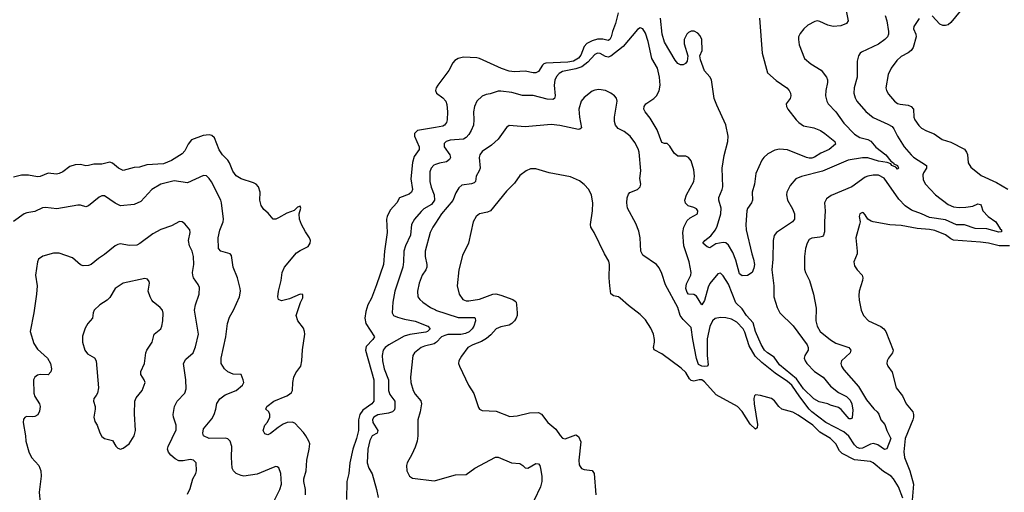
# Model space of a CAD drawing. Header units: inches. Extents: x 1473912 to 1647258, y 640388 to 773423.
# Tile 78 of 256: x 1496896 to 1504248, y 692489 to 696019. Entities that reach past the tile are written whole.
import ezdxf

# ---------------------------------------------------------------- set-up
doc = ezdxf.new("R2010")
doc.units = ezdxf.units.IN
doc.header["$MEASUREMENT"] = 0
doc.layers.add('B4699', color=7, linetype='Continuous')
doc.layers.add('B5609', color=7, linetype='Continuous')

msp = doc.modelspace()

# ---------------------------------------------------------------- linework, layer by layer
at = {"layer": 'B4699', "color": 5}
for points, elevation in [([(1500000, 695214.5), (1499866.7, 695190), (1499843.6, 695170), (1499844.7, 695150), (1499878.4, 695070), (1499878.6, 695050), (1499842.2, 694997.8), (1499828.8, 694951.2), (1499818, 694830), (1499829.2, 694750), (1499820.8, 694730), (1499803.9, 694716.1), (1499731.1, 694688.9), (1499712.4, 694650), (1499663.8, 694596.2), (1499640.1, 694550), (1499636, 694530), (1499639, 694430), (1499619.1, 694290), (1499612.1, 694190), (1499561.4, 694038.6), (1499522.3, 693937.7), (1499496.2, 693890), (1499480, 693840), (1499474.3, 693790), (1499480.6, 693750), (1499544.6, 693650), (1499534.3, 693630), (1499483.1, 693576.9), (1499479.4, 693550), (1499541.3, 693330), (1499540.2, 693170), (1499524.9, 693150), (1499457.4, 693102.6), (1499435.6, 693070), (1499426.6, 693030), (1499426.4, 692950), (1499411.3, 692890), (1499382.7, 692810), (1499362, 692710), (1499354.1, 692630), (1499338.3, 692570), (1499336.1, 692436.1)], 720), ([(1499029.9, 692470), (1499030.9, 692510), (1499017.6, 692570), (1499019, 692590), (1499035.1, 692650), (1499041.3, 692730), (1499058, 692810), (1499061.8, 692850), (1499056.1, 692870), (1499033.7, 692910), (1499015.8, 692935.8), (1498950, 693005.5), (1498930, 693012.9), (1498894, 693010), (1498862.7, 692997.3), (1498826, 692974), (1498770, 692927.6), (1498750, 692919.3), (1498725.6, 692925.6), (1498713.2, 692950), (1498727.8, 692990), (1498746.6, 693013.4), (1498764.7, 693050), (1498764.2, 693070), (1498757, 693090), (1498734, 693110), (1498740.9, 693130), (1498794.5, 693170), (1498890, 693210.2), (1498910, 693220.9), (1498924.7, 693235.3), (1498932.6, 693250), (1498934.6, 693310), (1498942.6, 693350), (1498958.2, 693381.8), (1498995.2, 693430), (1499002.7, 693470), (1499007.3, 693552.7), (1499025, 693670), (1499023.4, 693690), (1499015.5, 693715.5), (1498974.2, 693770), (1498961.7, 693810), (1498993.5, 693906.5), (1499010, 693942), (1499010, 693966), (1498990, 693968.7), (1498910, 693935.1), (1498850, 693919), (1498830, 693928), (1498824.5, 693950), (1498827.6, 693990), (1498849.6, 694070), (1498856.3, 694130), (1498873.3, 694170), (1498963.6, 694276.4), (1498990, 694295.3), (1499050, 694325.5), (1499064.5, 694350), (1499067, 694370), (1499059.5, 694390), (1499030, 694434), (1499000.9, 694490), (1498986, 694530), (1498982, 694570), (1498995.3, 694610), (1498990, 694626), (1498970, 694618), (1498945.4, 694594.6), (1498890, 694573.2), (1498830, 694538), (1498810, 694529.4), (1498789.6, 694529.6), (1498752.7, 694572.7), (1498720.5, 694600.5), (1498699.3, 694630), (1498689.6, 694669.6), (1498691.5, 694730), (1498678.7, 694770), (1498661.6, 694790), (1498641.3, 694801.3), (1498550, 694829.9), (1498512.2, 694852.2), (1498488.4, 694888.4), (1498464, 694950), (1498450.4, 694970), (1498409.9, 695009.9), (1498385.6, 695045.6), (1498350, 695135.5), (1498330, 695153.6), (1498310, 695159.2), (1498265.1, 695154.9), (1498178.9, 695121.1), (1498153.1, 695090), (1498130, 695038.4), (1498110, 695015.8), (1498030, 694968), (1497970, 694942.9), (1497845.9, 694934.1), (1497790, 694917.6), (1497750, 694914.7), (1497670, 694891.8), (1497633.2, 694910), (1497590, 694947), (1497570, 694955.1), (1497510, 694938.7), (1497450, 694940.4), (1497409.7, 694929.7), (1497390, 694928.4), (1497350, 694936.9), (1497310, 694934), (1497270, 694922.4), (1497218.2, 694881.8), (1497190, 694869.6), (1497170, 694866), (1497110, 694871.3), (1497050, 694846.6), (1497030, 694845.1), (1496962, 694858), (1496910, 694857.6), (1496850, 694842.9)], 720), ([(1500000, 694936.2), (1499988.5, 694931.5), (1499968.2, 694910), (1499958.6, 694881.4), (1499958.7, 694810), (1499967.9, 694767.9), (1499990.2, 694710), (1499993.2, 694670), (1499970, 694637.8), (1499915, 694605), (1499893.2, 694586.8), (1499844.5, 694530), (1499821.6, 694490), (1499815.3, 694410), (1499776, 694330), (1499763.8, 694290), (1499763, 694210), (1499757.4, 694170), (1499697.1, 693990), (1499682, 693910), (1499677.7, 693830), (1499688.7, 693810), (1499716.5, 693796.5), (1499770, 693781.5), (1499850, 693767.9), (1499943, 693730), (1499960.3, 693710), (1499941.3, 693690), (1499930, 693686), (1499810, 693667.1), (1499766.1, 693653.9), (1499652.7, 693590), (1499626.3, 693570), (1499610.2, 693550), (1499602.6, 693510), (1499605.4, 693470), (1499618.9, 693410), (1499650.8, 693330), (1499649.1, 693249.1), (1499659.9, 693219.9), (1499697.5, 693170), (1499698.6, 693121.4), (1499694.2, 693105.8), (1499679, 693090), (1499650, 693080.4), (1499570, 693066.3), (1499540.2, 693050), (1499530, 693033.3), (1499532.8, 693010), (1499570.2, 692949.8), (1499566, 692930), (1499527.9, 692910), (1499510, 692875.1), (1499495, 692810), (1499491.5, 692710), (1499503.7, 692670), (1499527.4, 692627.4), (1499561.3, 692510), (1499573.7, 692450)], 740), ([(1498799.7, 692430), (1498838.9, 692510), (1498851.2, 692550), (1498847, 692630), (1498831.3, 692671.3), (1498818.7, 692678.7), (1498810, 692680.7), (1498790, 692674), (1498670, 692623.2), (1498570, 692610.6), (1498550, 692613.6), (1498513.7, 692630), (1498492.9, 692650), (1498482.9, 692670), (1498476.9, 692750), (1498480.5, 692830), (1498468.6, 692870), (1498450, 692888.6), (1498430, 692893.6), (1498310, 692891.5), (1498270, 692909.6), (1498262.9, 692930), (1498270, 692962.8), (1498330, 693038.7), (1498347.8, 693070), (1498361.5, 693110), (1498368.8, 693151.2), (1498390, 693187.9), (1498430, 693216.5), (1498512, 693250), (1498561.2, 693290), (1498569.2, 693310), (1498566, 693330), (1498549.1, 693369.1), (1498490, 693372.3), (1498450, 693389.2), (1498425.2, 693410), (1498399.5, 693450), (1498401.3, 693490), (1498435.8, 693650), (1498447.8, 693750), (1498462.8, 693797.2), (1498492.6, 693850), (1498537.6, 693950), (1498544.7, 693990), (1498543.5, 694010), (1498522, 694090), (1498490.7, 694170), (1498477.4, 694257.4), (1498469, 694270), (1498398, 694290), (1498381, 694310), (1498377.7, 694390), (1498390, 694447.7), (1498415.1, 694510), (1498417.6, 694530), (1498403.5, 694650), (1498397.7, 694670), (1498327.4, 694807.4), (1498310, 694833.6), (1498290, 694851.5), (1498270, 694854.7), (1498150, 694801), (1498050, 694815.1), (1497950, 694789.8), (1497883.8, 694750), (1497800.3, 694659.8), (1497750, 694639.1), (1497650, 694629.2), (1497610, 694647.3), (1497530, 694702.6), (1497510, 694704), (1497490, 694692.8), (1497410, 694628.3), (1497390, 694620.5), (1497350, 694632.6), (1497330, 694632.6), (1497174, 694606), (1497090, 694617.3), (1497066.3, 694613.7), (1497010, 694586.6), (1496950, 694575.8), (1496930, 694567.8), (1496850, 694512)], 740), ([(1498150, 692476), (1498170, 692518), (1498189.6, 692590.4), (1498212.3, 692630), (1498216, 692650), (1498214, 692710), (1498195.3, 692730), (1498170, 692733), (1498116.7, 692723.3), (1498083.5, 692723.5), (1498057.8, 692737.8), (1498025.9, 692765.9), (1498007.8, 692787.8), (1498001.1, 692810), (1498004.4, 692830), (1498063.9, 692956.1), (1498064.4, 692990), (1498044.7, 693050), (1498042.7, 693070), (1498052.8, 693130), (1498071.3, 693170), (1498129.6, 693230), (1498138.6, 693261.4), (1498136.3, 693330), (1498119.1, 693450), (1498137.8, 693482.2), (1498191.3, 693530), (1498210, 693576), (1498231.2, 693670), (1498202, 693850), (1498209.6, 693890), (1498235.8, 693970), (1498237.7, 694017.7), (1498230, 694041.2), (1498193.3, 694090), (1498188.3, 694110), (1498187.1, 694130), (1498197.2, 694190), (1498192.9, 694250), (1498183.5, 694290), (1498163.9, 694330), (1498155.6, 694370), (1498168, 694430), (1498165.6, 694450), (1498130, 694495.1), (1498110, 694509.5), (1498090, 694511.6), (1498030, 694478), (1497950, 694452.4), (1497890, 694420.4), (1497793.9, 694346.1), (1497770, 694335.8), (1497713.3, 694333.3), (1497650, 694344.5), (1497630, 694339.5), (1497610, 694329.4), (1497530, 694264.2), (1497484, 694236), (1497430.3, 694189.7), (1497410, 694182), (1497370, 694180.9), (1497350, 694187), (1497290, 694240.7), (1497190, 694276.2), (1497150, 694276.2), (1497070, 694252.6), (1497038, 694230), (1497030.4, 694210), (1497015.5, 694110), (1497027.3, 694030), (1497023, 693970), (1497002.6, 693830), (1496975.5, 693690), (1497000.9, 693600.9), (1497030, 693559.1), (1497104, 693490), (1497126.8, 693450), (1497134.8, 693410), (1497130, 693388), (1497110, 693365.2), (1497050, 693367.8), (1497030, 693363), (1497008.7, 693350), (1497000.3, 693330), (1497001.5, 693230), (1497010, 693204.9), (1497044.4, 693150), (1497048.4, 693130), (1497045.1, 693094.9), (1497031.5, 693068.5), (1497010, 693056.2), (1496990, 693051.8), (1496950, 693054.5), (1496938, 693050), (1496926, 693034), (1496923, 693010), (1496940.5, 692910), (1496943, 692870), (1496965.7, 692790), (1496984.2, 692750), (1497040.3, 692690), (1497054.3, 692650), (1497056, 692610), (1497041.6, 692490), (1497050.2, 692410)], 760), ([(1500000, 694499), (1499981.4, 694470), (1499962.3, 694430), (1499924.3, 694290), (1499924.3, 694250), (1499936.3, 694190), (1499935.9, 694170), (1499928.3, 694150), (1499902, 694110), (1499878.4, 694050), (1499866, 693990), (1499870.3, 693950), (1499883.1, 693930), (1499906.4, 693910), (1499962.6, 693870), (1500000, 693850.7)], 760), ([(1500000, 693605.1), (1499990, 693598.4), (1499918.6, 693581.4), (1499894.4, 693570), (1499845.5, 693530), (1499832.7, 693510), (1499814, 693350), (1499817.7, 693310), (1499833.8, 693250), (1499850, 693221.3), (1499892.8, 693172.8), (1499895.5, 693150), (1499885.4, 693090), (1499868.9, 693030), (1499868.9, 692910), (1499864.2, 692870), (1499850, 692825.2), (1499824.9, 692770), (1499788.5, 692710), (1499784.2, 692690), (1499787.6, 692650), (1499807.2, 692610), (1499830, 692594.9), (1499990, 692575.5), (1500000, 692578.2)], 760)]:
    msp.add_lwpolyline(points, dxfattribs=dict(at, elevation=elevation))
at = {"layer": 'B4699', "color": 5, "elevation": 780}
msp.add_lwpolyline([(1497830, 694084.7), (1497670, 694050.8), (1497610.4, 694010), (1497570, 693943), (1497550, 693924), (1497494.9, 693890), (1497452.4, 693850), (1497444.9, 693830), (1497439.3, 693790), (1497405.5, 693750), (1497384, 693716), (1497364.8, 693655.2), (1497364.6, 693610), (1497381.7, 693550), (1497403.5, 693523.5), (1497454, 693494), (1497466.7, 693470), (1497483.7, 693270), (1497477.1, 693230), (1497468.5, 693211.5), (1497450.8, 693190), (1497446.8, 693170), (1497459.1, 693130), (1497460.5, 693110), (1497450.8, 693050), (1497458, 693018), (1497474.8, 692990), (1497494, 692934), (1497510, 692904.7), (1497530.7, 692890.7), (1497590, 692876), (1497614.4, 692834.4), (1497630, 692818), (1497650, 692811.3), (1497670, 692818), (1497713.2, 692850), (1497752.3, 692910), (1497762, 692950), (1497754.2, 693074.2), (1497756.2, 693170), (1497766.7, 693193.3), (1497811.8, 693250), (1497832.3, 693310), (1497827, 693330), (1497801.3, 693370), (1497802, 693390), (1497828.5, 693451.5), (1497838.3, 693530), (1497844.7, 693550), (1497885.4, 693610), (1497899.7, 693670), (1497949.8, 693710.2), (1497958.9, 693730), (1497965.7, 693770), (1497966.9, 693826.9), (1497962, 693850), (1497945.6, 693870), (1497892.2, 693912.2), (1497883.7, 693923.7), (1497869.8, 693950), (1497856.8, 693990), (1497866.3, 694050), (1497864.2, 694064.2), (1497850, 694080.7)], close=True, dxfattribs=at)
at = {"layer": 'B5609', "color": 5}
for points, elevation in [([(1503054, 696150), (1503081.6, 696010), (1503070.7, 695990), (1503027.3, 695972.7), (1502970, 695967.4), (1502930, 695977.3), (1502870, 696006), (1502850, 696009.6), (1502834.2, 696005.8), (1502782.3, 695977.7), (1502750.2, 695949.8), (1502723.4, 695916.6), (1502712.2, 695890), (1502710.3, 695869.7), (1502716, 695830), (1502757, 695730), (1502803.1, 695690), (1502881.9, 695641.9), (1502920.2, 695590), (1502928, 695570), (1502929.2, 695550), (1502915.8, 695490), (1502913.8, 695450), (1502922.4, 695410), (1502933.1, 695390), (1502991.4, 695331.4), (1503050, 695246.5), (1503130, 695163.5), (1503170, 695139.8), (1503230, 695123.6), (1503252.5, 695112.5), (1503290, 695067.3), (1503363.6, 695010), (1503401.7, 694961.7), (1503420.7, 694950), (1503423, 694943), (1503450.3, 694930), (1503457.3, 694910), (1503450, 694902.7), (1503437.5, 694917.5), (1503409.6, 694930), (1503402, 694942), (1503373.1, 694953.1), (1503310, 694961.1), (1503230, 694987), (1503190, 694987.8), (1503083, 694970), (1502890, 694887.7), (1502733.6, 694846.4), (1502691, 694830), (1502650, 694781.2), (1502624.4, 694730), (1502622.4, 694710), (1502630.4, 694670), (1502667.3, 694607.3), (1502682.8, 694570), (1502681.7, 694530), (1502666.7, 694510), (1502548, 694430), (1502530, 694408), (1502523.1, 694370), (1502520.2, 694230), (1502513.5, 694150), (1502527.3, 694030), (1502526.6, 693950), (1502551, 693870), (1502572.4, 693830), (1502672.4, 693732.4), (1502776.9, 693590), (1502784.9, 693570), (1502784.9, 693550), (1502758, 693510), (1502754, 693490), (1502760.2, 693470), (1502774.2, 693450), (1502830.1, 693390.1), (1502895.2, 693350), (1502950, 693280.7), (1503010, 693235), (1503070, 693203.9), (1503096.3, 693176.3), (1503110.5, 693150), (1503117.4, 693102.6), (1503112.3, 693047.7), (1503110, 693041.2), (1503102, 693038), (1503090, 693037.4), (1503030, 693108.4), (1503010, 693123.1), (1502950, 693140.6), (1502930, 693150.8), (1502865.3, 693165.3), (1502826.7, 693186.7), (1502750, 693260.9), (1502697.5, 693337.5), (1502570, 693441.1), (1502530, 693498.8), (1502481.1, 693530), (1502458.7, 693550), (1502432.1, 693592.1), (1502390, 693689.8), (1502373.5, 693753.5), (1502323.4, 693810), (1502290, 693859), (1502244, 693904), (1502190, 694044), (1502150, 694106.3), (1502130, 694125.6), (1502110, 694121.3), (1502050, 694048.4), (1502037.9, 694022.1), (1502010, 693920.7), (1501990, 693888), (1501950, 693953.5), (1501930, 693966.5), (1501890, 693967.8), (1501880.6, 693980.6), (1501871.3, 694010), (1501874.8, 694045.2), (1501908.4, 694110), (1501911.3, 694131.3), (1501896.2, 694210), (1501855.2, 694330), (1501848.6, 694430), (1501856.2, 694470), (1501881, 694519), (1501901.4, 694538.6), (1501958, 694570), (1501960.7, 694590), (1501950, 694606), (1501930, 694616.9), (1501888.3, 694628.3), (1501868.5, 694648.5), (1501862.4, 694670), (1501874.3, 694710), (1501929.6, 694810), (1501934.7, 694850), (1501930, 694898), (1501910, 694964), (1501890, 694989), (1501870, 694999), (1501810, 694999), (1501782, 695022), (1501750, 695074), (1501730, 695094), (1501710, 695094), (1501690, 695102), (1501657.2, 695197.2), (1501604.5, 695284.5), (1501566.8, 695330), (1501557.6, 695350), (1501559.8, 695370), (1501572.6, 695390), (1501630.5, 695429.5), (1501651, 695449), (1501671.5, 695488.5), (1501678.9, 695530), (1501672.6, 695590), (1501657.5, 695657.5), (1501617.3, 695730), (1501590, 695856), (1501570, 695919.3), (1501550, 695949.4), (1501530, 695958), (1501510, 695946), (1501402.4, 695817.6), (1501310, 695746), (1501290, 695739.8), (1501270, 695743.1), (1501230, 695766.2), (1501210, 695767.7), (1501190, 695758.8), (1501138.9, 695701.1), (1501093.5, 695666.5), (1501050, 695651.7), (1500950, 695632.2), (1500923.3, 695616.7), (1500905, 695595), (1500892.9, 695567.1), (1500887.8, 695530), (1500894.2, 695450), (1500888.9, 695431.1), (1500876.2, 695423.8), (1500834, 695426), (1500730, 695452.7), (1500650, 695452.7), (1500570, 695474.6), (1500490, 695484.8), (1500470, 695484.2), (1500410, 695464), (1500379.3, 695460.7), (1500350, 695447.6), (1500310.4, 695410), (1500292, 695370), (1500283.6, 695330), (1500287.2, 695270), (1500284.5, 695230), (1500268.2, 695190), (1500250, 695161.7), (1500230, 695139.8), (1500210, 695127.2), (1500110, 695118.5), (1500080.4, 695110), (1500065.8, 695094.2), (1500066.5, 695070), (1500108, 695010), (1500112.3, 694990), (1500106.1, 694973.9), (1500082.2, 694957.8), (1500030, 694948.2), (1500000, 694936.2)], 740), ([(1503918, 696082), (1503850, 695998), (1503830, 695980.9), (1503810, 695974.5), (1503790, 695976.2), (1503765.9, 695985.9), (1503710, 696047.6)], 780), ([(1501365, 696070), (1501344.6, 695990), (1501321.9, 695930), (1501313.7, 695890), (1501302, 695870), (1501290, 695862.5), (1501250, 695873.3), (1501210, 695874), (1501170, 695860.8), (1501130, 695841), (1501110, 695817.8), (1501085.5, 695754.5), (1501070, 695731), (1501031.7, 695708.3), (1500990, 695701), (1500825.7, 695694.3), (1500810.5, 695689.5), (1500800.7, 695679.3), (1500768.9, 695631.1), (1500750, 695621), (1500730, 695621), (1500670, 695634.6), (1500590, 695629), (1500550, 695634.3), (1500493.6, 695653.6), (1500330, 695727.7), (1500310, 695732.8), (1500210, 695739.8), (1500170.2, 695729.8), (1500145.5, 695714.6), (1500130, 695695.6), (1500099.6, 695640.4), (1500017.7, 695530), (1500005.2, 695510), (1500000.2, 695490), (1500009.3, 695470), (1500055.8, 695435.8), (1500077.4, 695410), (1500084.5, 695384.5), (1500089.7, 695330), (1500089.1, 695270.9), (1500084.2, 695250), (1500068.7, 695231.3), (1500055.4, 695224.6), (1500000, 695214.5)], 720), ([(1503358.5, 696050), (1503370.3, 696010), (1503384.2, 695930), (1503384.2, 695910), (1503375.8, 695890), (1503357.3, 695870), (1503310, 695836.5), (1503182.8, 695777.2), (1503172.4, 695770), (1503159.5, 695750), (1503150.3, 695709.7), (1503150.2, 695590.2), (1503126.8, 695510), (1503123.8, 695470), (1503134.2, 695434.2), (1503147.9, 695410), (1503213.6, 695333.6), (1503270, 695288.1), (1503379.5, 695239.5), (1503410, 695221.7), (1503424.3, 695204.3), (1503450.2, 695150), (1503500.2, 695070), (1503551.8, 695010), (1503570, 694991), (1503666.5, 694930), (1503668.1, 694910), (1503645.2, 694874.8), (1503640.6, 694859.4), (1503642.7, 694822.7), (1503659.7, 694790), (1503735.6, 694710), (1503830, 694638), (1503870, 694620.9), (1503910, 694616.3), (1503961.2, 694618.8), (1504013.7, 694626.3), (1504050, 694643.8), (1504070, 694638), (1504076.4, 694630), (1504087.3, 694590), (1504128.4, 694550), (1504184.9, 694510), (1504216.8, 694456.8), (1504226.4, 694450), (1504226, 694434), (1504208, 694432), (1504116.7, 694456.7), (1504030, 694459.5), (1503950, 694486.2), (1503890, 694486.9), (1503810, 694524), (1503690, 694541), (1503630, 694568.7), (1503555.3, 694595.3), (1503507.8, 694627.8), (1503459.5, 694679.5), (1503350, 694834.8), (1503310, 694856.7), (1503270, 694858.7), (1503230, 694851.3), (1503210, 694842.6), (1503110, 694770.7), (1502954.8, 694705.2), (1502920.3, 694679.7), (1502904.9, 694650), (1502910.3, 694590.3), (1502904.8, 694510), (1502905.9, 694434.1), (1502898.9, 694410), (1502890, 694400.5), (1502870, 694393.7), (1502810, 694388.2), (1502790, 694376.9), (1502775.3, 694350), (1502764, 694310), (1502755.6, 694250), (1502755.1, 694155.1), (1502762.6, 694130), (1502793.4, 694070), (1502824.6, 693970), (1502843.2, 693863.2), (1502841.4, 693770), (1502850.2, 693730.2), (1502873.1, 693690), (1502950, 693627.1), (1502990, 693603.5), (1503088.2, 693570), (1503103.1, 693550), (1503097, 693530), (1503032.6, 693470), (1503027.9, 693450), (1503033.8, 693430), (1503050, 693404.6), (1503160, 693280), (1503219.8, 693179.8), (1503273.1, 693113.1), (1503299, 693090), (1503311.4, 693071.4), (1503326.7, 693030), (1503356.1, 692996.1), (1503371.3, 692950), (1503401, 692890), (1503370, 692814), (1503352.6, 692807.4), (1503303.8, 692843.8), (1503272.2, 692852.2), (1503250, 692847.9), (1503190, 692818.3), (1503170, 692817), (1503150, 692823.7), (1503130, 692843.9), (1503087.8, 692907.8), (1503050, 692941.7), (1502915.9, 693010), (1502810.5, 693090), (1502789.9, 693110), (1502721.2, 693201.2), (1502661.4, 693290), (1502630, 693316), (1502537.8, 693377.8), (1502438.2, 693458.2), (1502386.9, 693506.9), (1502344.1, 693584.1), (1502310, 693685.6), (1502297.7, 693710), (1502250, 693758.7), (1502210, 693781.5), (1502170, 693792.3), (1502130, 693794), (1502090, 693786), (1502070, 693769.7), (1502050, 693726.3), (1502030, 693634), (1502028.5, 693510), (1502037.8, 693442.2), (1502030.1, 693429.9), (1502011.1, 693428.9), (1501990, 693431), (1501964.6, 693444.6), (1501949, 693489), (1501921.7, 693630), (1501910, 693720.9), (1501850, 693780.7), (1501826.9, 693810), (1501809.6, 693870), (1501718, 694038), (1501690, 694122.7), (1501670, 694165.2), (1501650, 694189.3), (1501550, 694261.2), (1501534.5, 694290), (1501529.8, 694389.8), (1501519.8, 694439.8), (1501497, 694497), (1501434.7, 694610), (1501429.8, 694649.8), (1501432.1, 694687.9), (1501443.3, 694716.7), (1501452.4, 694727.6), (1501510, 694750.3), (1501528.2, 694770), (1501534.5, 694790), (1501527.2, 694832.8), (1501534, 694890), (1501523, 695030), (1501514.9, 695054.9), (1501490, 695101.2), (1501455.1, 695150), (1501410, 695182.9), (1501365.9, 695205.9), (1501344.7, 695230), (1501337.7, 695257.7), (1501337.2, 695290), (1501358.3, 695410), (1501352.2, 695432.2), (1501337, 695450), (1501309.3, 695470), (1501270, 695489.6), (1501221.7, 695498.3), (1501190, 695493.6), (1501170, 695485.1), (1501110, 695437), (1501088.5, 695410), (1501071.7, 695350), (1501075.6, 695290), (1501090.4, 695210), (1501079, 695201), (1501070, 695198.4), (1500930, 695227.7), (1500864.8, 695235.2), (1500670, 695217.7), (1500550, 695229.6), (1500530, 695214), (1500470, 695125.4), (1500418.2, 695081.8), (1500350, 695033.1), (1500331.3, 695010), (1500327.5, 694990), (1500333.6, 694910), (1500327.5, 694890), (1500305, 694850), (1500299.6, 694810), (1500290, 694800.4), (1500270, 694791.7), (1500198.2, 694781.8), (1500176.4, 694763.6), (1500154.1, 694725.9), (1500130.7, 694669.3), (1500045.5, 694570), (1500000, 694499)], 760), ([(1502419.7, 696030), (1502440.8, 695770), (1502481.1, 695621.1), (1502544.3, 695564.3), (1502623.8, 695510), (1502642, 695490), (1502652, 695470), (1502654.9, 695450), (1502648.2, 695430), (1502620.4, 695390), (1502621.1, 695370), (1502631.8, 695350), (1502694.3, 695270), (1502714.9, 695250), (1502750, 695226.4), (1502824.9, 695210), (1502876.4, 695190), (1502908.4, 695170), (1502981.6, 695110), (1502986.7, 695090), (1502940.3, 695050), (1502877.9, 695022.1), (1502830, 694990.8), (1502810, 694985.5), (1502790, 694984.4), (1502770, 694990.6), (1502630, 695045.6), (1502570, 695051.9), (1502535.8, 695044.2), (1502482.1, 695017.9), (1502451.7, 694990), (1502437.7, 694970), (1502394, 694870), (1502384, 694790), (1502365.6, 694730), (1502368.9, 694670), (1502360.9, 694650), (1502330.6, 694609.4), (1502324.5, 694590), (1502317.7, 694490), (1502320.1, 694450), (1502363.1, 694270), (1502376.6, 694230), (1502382, 694190), (1502377.9, 694162.1), (1502364.4, 694130), (1502331.8, 694108.2), (1502290, 694105.3), (1502270, 694119.8), (1502242.4, 694222.4), (1502220.3, 694280.3), (1502190, 694334.7), (1502170, 694352.8), (1502150, 694355.3), (1502095.1, 694344.9), (1502050, 694315.6), (1502030, 694322), (1501998, 694350), (1502013.3, 694370), (1502056, 694404), (1502091.4, 694448.6), (1502103.8, 694476.2), (1502130.5, 694570), (1502134.1, 694610), (1502117.8, 694670), (1502117.6, 694690), (1502142.6, 694750), (1502146.5, 694770), (1502141, 694910), (1502156.1, 695003.9), (1502183.6, 695110), (1502186.1, 695150), (1502170, 695234.7), (1502100.9, 695380.9), (1502082.3, 695430), (1502062.9, 695570), (1502050, 695592.7), (1502010, 695638), (1501978.6, 695718.6), (1501976, 695750), (1501991.4, 695788.6), (1501989.8, 695870), (1501978.1, 695898.1), (1501959.2, 695919.2), (1501932.6, 695932.6), (1501910, 695933.7), (1501890, 695923.7), (1501877.4, 695910), (1501859, 695870), (1501857.3, 695837.3), (1501884.9, 695750), (1501879.3, 695710), (1501868.5, 695691.5), (1501850, 695682), (1501830, 695680.7), (1501810, 695691.8), (1501790, 695717.6), (1501709.9, 695849.9), (1501693.6, 695910), (1501681.9, 696030)], 720), ([(1503612.5, 696027.5), (1503571.5, 695968.5), (1503569.3, 695950), (1503586.5, 695910), (1503588.9, 695890), (1503567.9, 695810), (1503551.5, 695788.5), (1503530, 695771.1), (1503477, 695743), (1503444.8, 695715.2), (1503403.9, 695656.1), (1503380.2, 695610), (1503364.7, 695510), (1503369.1, 695490), (1503383.6, 695463.6), (1503427.6, 695410), (1503450, 695393.6), (1503470, 695386.7), (1503530, 695379.3), (1503553.7, 695370), (1503569.3, 695349.3), (1503573.4, 695290), (1503580.7, 695270), (1503610, 695228.5), (1503630, 695208.7), (1503667.9, 695187.9), (1503725.5, 695165.5), (1503783.4, 695123.4), (1503850, 695104.9), (1503951, 695051), (1503966.9, 695030), (1503973.1, 695013.1), (1503979.5, 694950), (1503998.6, 694918.5), (1504076, 694856), (1504190, 694803.2), (1504273.6, 694753.6)], 780), ([(1503490, 692444.5), (1503457.6, 692530), (1503421.8, 692590), (1503403.1, 692610), (1503345.1, 692645.1), (1503270, 692707.8), (1503250, 692718.5), (1503130, 692731.4), (1503037.6, 692777.5), (1503017.5, 692797.5), (1502990.6, 692850), (1502950, 692889.8), (1502870, 692937.5), (1502818.3, 692990), (1502710, 693065), (1502670, 693086.2), (1502587, 693110), (1502563.6, 693130), (1502533.2, 693173.2), (1502510, 693189.6), (1502428.5, 693211.5), (1502390, 693216), (1502384, 693210), (1502378.7, 693190), (1502381.2, 693150), (1502405.3, 692994.7), (1502404, 692970), (1502390, 692961.6), (1502350, 692998.5), (1502291.3, 693091.3), (1502255.3, 693130), (1502096.8, 693216.8), (1502010, 693314.4), (1501990, 693327.8), (1501970, 693328), (1501930, 693318.2), (1501910, 693323.5), (1501897, 693337), (1501870, 693384.2), (1501836.2, 693416.2), (1501690, 693523), (1501633.4, 693553.4), (1501627.6, 693570), (1501636, 693610), (1501635.6, 693630), (1501628.6, 693670), (1501610, 693715.6), (1501570, 693778), (1501530, 693818), (1501443.3, 693883.3), (1501380.1, 693940.1), (1501367.8, 693947.8), (1501330, 693956.2), (1501311.3, 693971.3), (1501301.7, 694030), (1501297.7, 694090), (1501299.7, 694190), (1501294.3, 694214.3), (1501262.9, 694270), (1501186.6, 694430), (1501160.4, 694470), (1501157.6, 694490), (1501172.3, 694590), (1501175.1, 694650), (1501167, 694707), (1501145.6, 694750), (1501110, 694787.6), (1501075.5, 694815.5), (1501010, 694846), (1500850, 694875.8), (1500750, 694906), (1500710, 694904.2), (1500677.3, 694890), (1500630, 694856.2), (1500590, 694797.6), (1500530, 694738.4), (1500410.6, 694590), (1500390, 694580.5), (1500330, 694568), (1500303.7, 694550), (1500282.8, 694510), (1500246.7, 694350), (1500203.4, 694256.6), (1500175.6, 694150), (1500163.1, 694030), (1500178, 693970), (1500206.4, 693930), (1500230, 693920.2), (1500250, 693918.4), (1500330, 693932.1), (1500430, 693969.5), (1500450.7, 693970.7), (1500490, 693962.3), (1500578, 693930), (1500596.8, 693916.8), (1500602.6, 693910), (1500606.9, 693890), (1500610.9, 693830), (1500610.8, 693810), (1500604.2, 693790), (1500590.9, 693770), (1500570, 693750.6), (1500550, 693738.4), (1500490, 693723.9), (1500453.7, 693710), (1500414.4, 693665.6), (1500382.6, 693637.4), (1500345.2, 693614.8), (1500280.7, 693590), (1500243, 693570), (1500195.1, 693504.9), (1500175.5, 693470), (1500173, 693450), (1500179.3, 693430), (1500248.5, 693290), (1500287.6, 693227.6), (1500322, 693122), (1500330.4, 693110.4), (1500350, 693100.7), (1500454.9, 693094.9), (1500556.3, 693056.3), (1500610, 693060.4), (1500702.8, 693082.8), (1500770, 693083.8), (1500793.3, 693073.3), (1500839.1, 693010), (1500900.6, 692960.6), (1500932.3, 692912.3), (1500950, 692894), (1500970, 692888), (1501050, 692917.3), (1501070, 692906), (1501085.8, 692865.8), (1501072.2, 692730), (1501074.9, 692694.9), (1501080.4, 692680.4), (1501090, 692666.8), (1501110, 692658.8), (1501170, 692650.7), (1501184.9, 692630), (1501198.4, 692470)], 780), ([(1504288, 694330), (1504210, 694330.7), (1504129.4, 694350), (1504070, 694358.2), (1503870, 694372.2), (1503850, 694380.9), (1503810, 694412.4), (1503730, 694444.4), (1503690, 694452.5), (1503598, 694458), (1503477.6, 694482.4), (1503392.8, 694487.2), (1503269.6, 694509.6), (1503253.4, 694513.4), (1503229.3, 694529.3), (1503210, 694562), (1503195.9, 694575.9), (1503190, 694579.3), (1503170, 694568), (1503164.9, 694550), (1503171, 694510), (1503167.7, 694490), (1503138.4, 694390), (1503150.3, 694290.3), (1503148.4, 694270), (1503124.9, 694210), (1503130, 694181), (1503150.5, 694150), (1503186.4, 694110), (1503192.4, 694090), (1503190.4, 694070), (1503164.4, 693990), (1503160.9, 693959.1), (1503163.4, 693923.4), (1503179.3, 693850), (1503198, 693810), (1503233.4, 693770), (1503327.3, 693727.3), (1503348.9, 693710), (1503364.4, 693690), (1503419.5, 693550), (1503414, 693530), (1503382.4, 693490), (1503372.7, 693470), (1503370.5, 693450), (1503378, 693430), (1503410, 693386), (1503440.3, 693270), (1503489.2, 693209.2), (1503515.6, 693150), (1503564.2, 693090), (1503571.4, 693070), (1503571.2, 693050), (1503564.7, 693030), (1503506.8, 692890), (1503496.8, 692790), (1503503.9, 692750), (1503543.6, 692650), (1503570.6, 692550), (1503560.5, 692430)], 780), ([(1500000, 693850.7), (1500001.3, 693850), (1500170, 693794.7), (1500293.7, 693793.7), (1500298.4, 693790), (1500299.2, 693770), (1500286.6, 693730), (1500274.8, 693710), (1500251.5, 693688.5), (1500224.3, 693675.6), (1500190, 693667.2), (1500093.3, 693666.7), (1500070, 693661.1), (1500047.1, 693650), (1500008.9, 693611.1), (1500000, 693605.1)], 760), ([(1500000, 692578.2), (1500150, 692618.9), (1500230, 692622.4), (1500295.6, 692670), (1500450, 692750.3), (1500470, 692751.7), (1500567.9, 692707.9), (1500630, 692703.7), (1500653.4, 692690), (1500670.5, 692670.5), (1500690, 692670.4), (1500750, 692703.1), (1500770, 692701.6), (1500779.5, 692690), (1500785.7, 692665.7), (1500794, 692610), (1500793.9, 692570), (1500784.3, 692530), (1500737.6, 692430)], 760)]:
    msp.add_lwpolyline(points, dxfattribs=dict(at, elevation=elevation))

doc.saveas('drawing.dxf')
